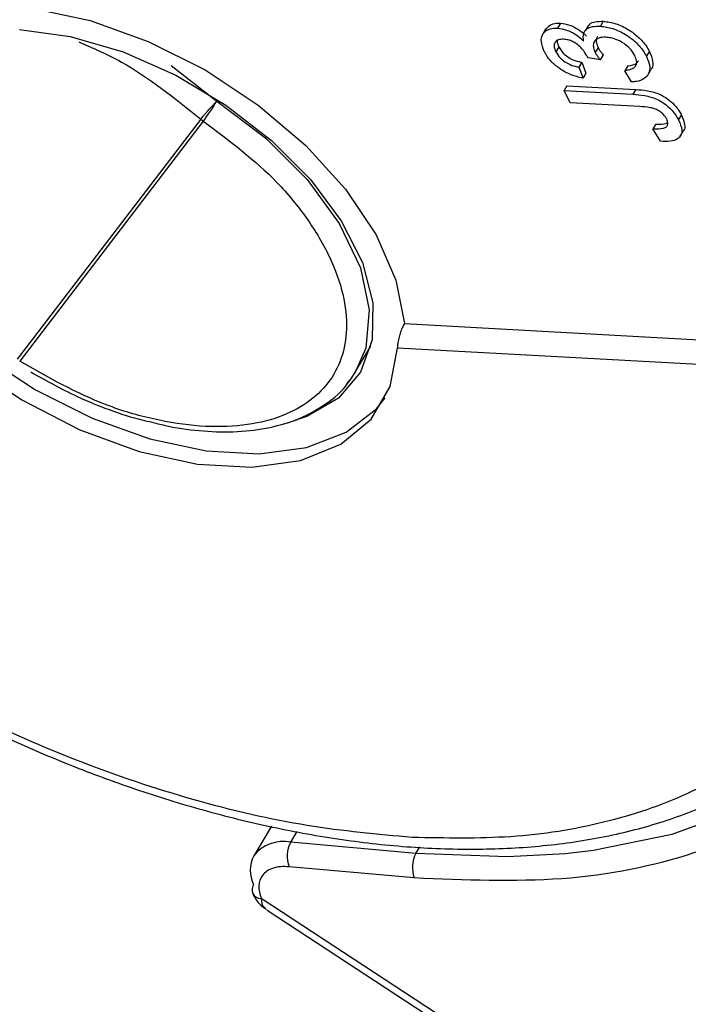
# Model space of a CAD drawing. Header units: millimetres. Extents: x 8853 to 11418, y 45 to 1005.
# Tile 202 of 256: x 10794 to 10810, y 707 to 730. Entities that reach past the tile are written whole.
import ezdxf

# ---------------------------------------------------------------- set-up
doc = ezdxf.new("R2010")
doc.units = ezdxf.units.MM

msp = doc.modelspace()

# ---------------------------------------------------------------- linework, layer by layer
at = {"color": 7, "linetype": 'Continuous', "lineweight": 25}
for p, q in [((10806.613, 730.063), (10806.545, 729.951)), ((10807.249, 730.004), (10807.181, 729.892)), ((10807.598, 730.109), (10807.531, 729.997)), ((10806.271, 729.924), (10806.204, 729.812)), ((10806.572, 729.521), (10806.504, 729.409)), ((10807.48, 729.502), (10807.413, 729.39)), ((10807.595, 729.335), (10807.528, 729.223)), ((10808.594, 729.298), (10808.662, 729.409)), ((10797.651, 729.089), (10798.702, 728.272)), ((10807.1, 729.165), (10807.032, 729.053)), ((10807.1, 729.165), (10807.199, 728.911)), ((10807.528, 729.223), (10807.246, 729.264)), ((10808.159, 729.082), (10808.091, 728.97)), ((10807.032, 729.053), (10807.132, 728.799)), ((10807.199, 728.911), (10807.132, 728.799)), ((10808.25, 728.712), (10808.091, 728.97)), ((10808.627, 728.881), (10808.695, 728.993)), ((10806.761, 728.626), (10806.694, 728.515)), ((10806.761, 728.626), (10808.343, 728.539)), ((10806.836, 728.233), (10806.694, 728.515)), ((10806.694, 728.515), (10808.276, 728.428)), ((10808.343, 728.539), (10808.276, 728.428)), ((10808.439, 728.145), (10806.836, 728.233)), ((10809.332, 727.835), (10809.399, 727.947)), ((10798.331, 727.855), (10794.104, 722.329)), ((10798.39, 727.81), (10794.163, 722.284)), ((10808.805, 727.742), (10808.738, 727.63)), ((10808.917, 727.347), (10808.738, 727.63)), ((10809.369, 727.463), (10809.437, 727.575)), ((10803.02, 723.152), (10811.43, 722.69)), ((10801.896, 722.044), (10802.248, 722.629)), ((10802.857, 722.595), (10811.406, 722.125)), ((10799.96, 711.58), (10799.551, 710.901)), ((10800.402, 711.212), (10800.549, 711.457)), ((10803.286, 710.955), (10800.402, 711.212)), ((10803.286, 710.955), (10803.376, 711.104)), ((10803.247, 710.391), (10800.363, 710.648)), ((10827.088, 692.012), (10799.723, 709.916)), ((10799.863, 709.649), (10826.987, 691.902))]:
    msp.add_line(p, q, dxfattribs=at)
at = {"color": 7, "linetype": 'Continuous', "lineweight": 25, "flags": 128}
for points in [[(10791.753, 723.772), (10790.924, 724.803), (10790.325, 725.855), (10789.979, 726.884), (10789.901, 727.847), (10790.093, 728.705), (10790.549, 729.423), (10791.249, 729.97), (10792.164, 730.323), (10793.257, 730.47), (10794.482, 730.402), (10795.789, 730.124), (10797.123, 729.647), (10798.43, 728.989), (10799.656, 728.18), (10800.75, 727.251), (10801.666, 726.241), (10802.368, 725.193), (10802.825, 724.149), (10803.02, 723.152)], [(10794.161, 729.92), (10795.326, 729.758), (10796.542, 729.403), (10797.754, 728.869), (10798.911, 728.181), (10799.962, 727.368), (10800.86, 726.465), (10801.567, 725.513), (10802.051, 724.553), (10802.292, 723.626), (10802.278, 722.774), (10802.011, 722.033), (10801.502, 721.436), (10800.774, 721.009), (10800.345, 720.868)], [(10790.276, 729.063), (10789.985, 728.339), (10789.921, 727.431), (10790.125, 726.436), (10790.59, 725.396), (10791.295, 724.352), (10792.213, 723.349), (10793.305, 722.427), (10794.527, 721.623), (10795.829, 720.971), (10797.158, 720.498), (10798.458, 720.222), (10799.678, 720.155), (10800.766, 720.299), (10801.679, 720.65), (10802.379, 721.192), (10802.58, 721.439)], [(10798.702, 728.272), (10799.827, 727.42), (10800.783, 726.464), (10801.521, 725.453), (10802.005, 724.437), (10802.211, 723.466), (10802.129, 722.588), (10801.896, 722.044)], [(10791.866, 723.199), (10792.967, 722.235), (10794.211, 721.392), (10795.546, 720.706), (10796.914, 720.207), (10798.254, 719.916), (10799.509, 719.847), (10800.625, 720.003), (10801.553, 720.376), (10802.252, 720.95), (10802.693, 721.7), (10802.857, 722.595)], [(10801.896, 722.044), (10801.762, 721.848), (10801.677, 721.744)], [(10814.889, 721.806), (10815.065, 721.082), (10815.289, 719.381), (10815.226, 717.777), (10814.877, 716.293), (10814.248, 714.952), (10813.347, 713.775), (10812.189, 712.78), (10810.792, 711.981), (10809.177, 711.392), (10807.369, 711.022), (10806.731, 710.948)], [(10806.731, 710.948), (10805.395, 710.876), (10803.286, 710.955)]]:
    msp.add_lwpolyline(points, dxfattribs=at)
at = {"color": 7, "linetype": 'Continuous', "lineweight": 25}
for centre, radius, start, end in [((10793.978, 731.118), 5.515, 323.1405, 328.9371), ((10798.659, 728.22), 0.491, 228.1459, 236.8019), ((10800.228, 710.37), 0.86, 78.341, 141.8788), ((10800.983, 710.889), 0.665, 150.94, 201.2196), ((10803.867, 710.632), 0.665, 150.94, 201.2196), ((10800.186, 710.566), 0.718, 152.2546, 207.4155), ((10799.723, 710.113), 0.213, 144.9709, 199.606), ((10799.726, 710.143), 0.227, 206.4546, 269.2723)]:
    msp.add_arc(centre, radius, start, end, dxfattribs=at)
for points, knots in [([(10806.275, 729.921), (10806.303, 729.957), (10806.358, 730.028), (10806.491, 730.065), (10806.583, 730.064), (10806.613, 730.063)], [0, 0, 0, 0, 0.412233, 0.805619, 1, 1, 1, 1]), ([(10806.613, 730.063), (10806.681, 730.053), (10806.814, 730.034), (10807.013, 729.934), (10807.138, 729.837), (10807.198, 729.78), (10807.212, 729.765)], [0, 0, 0, 0, 0.3282692, 0.636143, 0.9087997, 1, 1, 1, 1]), ([(10807.145, 729.653), (10807.138, 729.717), (10807.125, 729.828), (10807.212, 729.938), (10807.345, 729.997), (10807.466, 729.997), (10807.531, 729.997)], [0, 0, 0, 0, 0.302387, 0.525374, 0.748493, 1, 1, 1, 1]), ([(10807.256, 730), (10807.265, 730.015), (10807.297, 730.064), (10807.415, 730.108), (10807.535, 730.108), (10807.598, 730.109)], [0, 0, 0, 0, 0.1718238, 0.5611443, 1, 1, 1, 1]), ([(10807.531, 729.997), (10807.625, 729.984), (10807.815, 729.959), (10808.103, 729.818), (10808.348, 729.637), (10808.507, 729.456), (10808.57, 729.341), (10808.594, 729.298)], [0, 0, 0, 0, 0.228572, 0.459007, 0.660095, 0.870765, 1, 1, 1, 1]), ([(10807.598, 730.109), (10807.693, 730.096), (10807.882, 730.071), (10808.171, 729.929), (10808.415, 729.749), (10808.575, 729.568), (10808.638, 729.453), (10808.662, 729.409)], [0, 0, 0, 0, 0.228572, 0.459007, 0.660095, 0.870765, 1, 1, 1, 1]), ([(10806.239, 729.416), (10806.209, 729.492), (10806.155, 729.631), (10806.182, 729.806), (10806.289, 729.912), (10806.424, 729.953), (10806.515, 729.952), (10806.545, 729.951)], [0, 0, 0, 0, 0.2727519, 0.4935991, 0.716338, 0.90619, 1, 1, 1, 1]), ([(10806.545, 729.951), (10806.614, 729.941), (10806.747, 729.922), (10806.945, 729.822), (10807.071, 729.725), (10807.13, 729.668), (10807.145, 729.653)], [0, 0, 0, 0, 0.3282692, 0.636143, 0.9087997, 1, 1, 1, 1]), ([(10807.658, 729.741), (10807.601, 729.74), (10807.499, 729.737), (10807.404, 729.672), (10807.361, 729.583), (10807.371, 729.482), (10807.401, 729.416), (10807.413, 729.39)], [0, 0, 0, 0, 0.254178, 0.457835, 0.661032, 0.868746, 1, 1, 1, 1]), ([(10807.468, 729.755), (10807.456, 729.735), (10807.426, 729.686), (10807.439, 729.594), (10807.468, 729.528), (10807.48, 729.502)], [0, 0, 0, 0, 0.301195, 0.729411, 1, 1, 1, 1]), ([(10808.321, 729.322), (10808.286, 729.379), (10808.227, 729.476), (10808.079, 729.598), (10807.928, 729.681), (10807.781, 729.729), (10807.693, 729.737), (10807.658, 729.741)], [0, 0, 0, 0, 0.269591, 0.459441, 0.648883, 0.856246, 1, 1, 1, 1]), ([(10795.526, 729.633), (10795.855, 729.491), (10796.817, 729.077), (10797.731, 728.34), (10798.331, 727.855)], [0, 0, 0, 0, 0.342155, 1, 1, 1, 1]), ([(10806.684, 729.695), (10806.641, 729.693), (10806.558, 729.691), (10806.488, 729.634), (10806.459, 729.559), (10806.472, 729.48), (10806.495, 729.428), (10806.504, 729.409)], [0, 0, 0, 0, 0.248767, 0.472673, 0.663516, 0.875579, 1, 1, 1, 1]), ([(10806.536, 729.66), (10806.537, 729.633), (10806.539, 729.589), (10806.563, 729.54), (10806.572, 729.521)], [0, 0, 0, 0, 0.601472, 1, 1, 1, 1]), ([(10806.572, 729.521), (10806.601, 729.472), (10806.651, 729.39), (10806.775, 729.287), (10806.915, 729.211), (10807.026, 729.179), (10807.091, 729.167), (10807.1, 729.165)], [0, 0, 0, 0, 0.285919, 0.484989, 0.684325, 0.959069, 1, 1, 1, 1]), ([(10807.23, 729.301), (10807.188, 729.368), (10807.124, 729.469), (10806.994, 729.584), (10806.891, 729.647), (10806.785, 729.684), (10806.719, 729.691), (10806.684, 729.695)], [0, 0, 0, 0, 0.36756, 0.550992, 0.695411, 0.839595, 1, 1, 1, 1]), ([(10807.132, 728.799), (10807.034, 728.822), (10806.859, 728.865), (10806.605, 729.001), (10806.409, 729.163), (10806.296, 729.309), (10806.252, 729.392), (10806.239, 729.416)], [0, 0, 0, 0, 0.270658, 0.489263, 0.708369, 0.914642, 1, 1, 1, 1]), ([(10806.504, 729.409), (10806.534, 729.36), (10806.584, 729.278), (10806.708, 729.175), (10806.848, 729.099), (10806.959, 729.067), (10807.024, 729.055), (10807.032, 729.053)], [0, 0, 0, 0, 0.285919, 0.484989, 0.684325, 0.959069, 1, 1, 1, 1]), ([(10807.246, 729.264), (10807.245, 729.267), (10807.242, 729.273), (10807.237, 729.285), (10807.233, 729.294), (10807.23, 729.301)], [0, 0, 0, 0, 0.250093, 0.500197, 1, 1, 1, 1]), ([(10807.413, 729.39), (10807.423, 729.371), (10807.444, 729.333), (10807.484, 729.277), (10807.513, 729.241), (10807.528, 729.223)], [0, 0, 0, 0, 0.339454, 0.668951, 1, 1, 1, 1]), ([(10807.48, 729.502), (10807.491, 729.483), (10807.512, 729.445), (10807.552, 729.389), (10807.581, 729.353), (10807.595, 729.335)], [0, 0, 0, 0, 0.339454, 0.668951, 1, 1, 1, 1]), ([(10808.091, 728.97), (10808.17, 728.985), (10808.285, 729.007), (10808.365, 729.102), (10808.372, 729.203), (10808.338, 729.28), (10808.321, 729.322)], [0, 0, 0, 0, 0.404921, 0.593605, 0.78306, 1, 1, 1, 1]), ([(10808.594, 729.298), (10808.626, 729.22), (10808.685, 729.078), (10808.654, 728.901), (10808.548, 728.778), (10808.398, 728.722), (10808.288, 728.715), (10808.25, 728.712)], [0, 0, 0, 0, 0.2495954, 0.4606301, 0.6714689, 0.8868588, 1, 1, 1, 1]), ([(10808.662, 729.409), (10808.692, 729.333), (10808.748, 729.193), (10808.74, 729.051), (10808.696, 729.005), (10808.689, 728.997)], [0, 0, 0, 0, 0.498617, 0.920201, 1, 1, 1, 1]), ([(10808.159, 729.082), (10808.24, 729.095), (10808.348, 729.111), (10808.395, 729.18), (10808.406, 729.196)], [0, 0, 0, 0, 0.759616, 1, 1, 1, 1]), ([(10808.276, 728.428), (10808.366, 728.421), (10808.547, 728.407), (10808.809, 728.336), (10809.022, 728.21), (10809.187, 728.061), (10809.281, 727.931), (10809.324, 727.85), (10809.332, 727.835)], [0, 0, 0, 0, 0.230985, 0.464973, 0.609952, 0.754605, 0.955682, 1, 1, 1, 1]), ([(10808.343, 728.539), (10808.433, 728.533), (10808.614, 728.519), (10808.876, 728.448), (10809.09, 728.322), (10809.255, 728.173), (10809.348, 728.043), (10809.391, 727.961), (10809.399, 727.947)], [0, 0, 0, 0, 0.230985, 0.464973, 0.609952, 0.754605, 0.955682, 1, 1, 1, 1]), ([(10798.331, 727.855), (10798.353, 727.881), (10798.385, 727.921), (10798.447, 727.993), (10798.508, 728.064), (10798.576, 728.138), (10798.645, 728.213), (10798.682, 728.252), (10798.702, 728.272)], [0, 0, 0, 0, 0.24166, 0.368694, 0.499829, 0.705384, 0.84166, 1, 1, 1, 1]), ([(10809.057, 727.861), (10809.034, 727.898), (10808.995, 727.961), (10808.898, 728.038), (10808.792, 728.094), (10808.632, 728.133), (10808.516, 728.14), (10808.439, 728.145)], [0, 0, 0, 0, 0.19306, 0.330934, 0.468862, 0.645656, 1, 1, 1, 1]), ([(10809.399, 727.947), (10809.43, 727.871), (10809.48, 727.747), (10809.475, 727.62), (10809.438, 727.585), (10809.431, 727.579)], [0, 0, 0, 0, 0.560422, 0.91308, 1, 1, 1, 1]), ([(10798.39, 727.81), (10798.988, 727.36), (10799.909, 726.668), (10800.804, 725.563), (10801.328, 724.686), (10801.636, 723.821), (10801.747, 722.787), (10801.38, 721.708), (10800.402, 721.029), (10799.31, 720.781), (10798.326, 720.762), (10797.257, 720.927), (10795.832, 721.34), (10794.821, 721.912), (10794.163, 722.284)], [0, 0, 0, 0, 0.119771, 0.184208, 0.25, 0.315792, 0.380229, 0.5, 0.619771, 0.684208, 0.75, 0.815792, 0.880229, 1, 1, 1, 1]), ([(10808.738, 727.63), (10808.826, 727.63), (10808.945, 727.629), (10809.058, 727.678), (10809.089, 727.736), (10809.084, 727.801), (10809.065, 727.843), (10809.057, 727.861)], [0, 0, 0, 0, 0.441322, 0.598348, 0.756856, 0.895495, 1, 1, 1, 1]), ([(10808.805, 727.742), (10808.897, 727.739), (10809.002, 727.734), (10809.072, 727.771), (10809.081, 727.776)], [0, 0, 0, 0, 0.868015, 1, 1, 1, 1]), ([(10809.332, 727.835), (10809.364, 727.758), (10809.418, 727.632), (10809.395, 727.482), (10809.304, 727.387), (10809.138, 727.339), (10808.993, 727.344), (10808.917, 727.347)], [0, 0, 0, 0, 0.257051, 0.418806, 0.58133, 0.780141, 1, 1, 1, 1]), ([(10813.938, 724.366), (10814.373, 723.373), (10815.25, 721.365), (10815.618, 718.515), (10815.25, 715.942), (10814.112, 713.767), (10812.274, 712.051), (10809.772, 710.874), (10806.743, 710.246), (10804.405, 710.343), (10803.247, 710.391)], [0, 0, 0, 0, 0.1237238, 0.25, 0.3762762, 0.5, 0.6237238, 0.75, 0.8762762, 1, 1, 1, 1]), ([(10803.02, 723.152), (10803.002, 723.12), (10802.966, 723.055), (10802.92, 722.931), (10802.885, 722.805), (10802.862, 722.686), (10802.859, 722.624), (10802.857, 722.595)], [0, 0, 0, 0, 0.195481, 0.39079, 0.590918, 0.80353, 1, 1, 1, 1]), ([(10794.419, 722.037), (10794.796, 721.826), (10795.324, 721.531), (10796.129, 721.199), (10796.702, 720.995), (10797.111, 720.902), (10797.264, 720.867)], [0, 0, 0, 0, 0.406879, 0.57056, 0.839313, 1, 1, 1, 1]), ([(10797.264, 720.867), (10797.372, 720.84), (10797.756, 720.741), (10798.404, 720.665), (10799.191, 720.647), (10799.936, 720.743), (10800.627, 720.95), (10801.224, 721.295), (10801.61, 721.598), (10801.732, 721.817), (10801.744, 721.837)], [0, 0, 0, 0, 0.056774, 0.201712, 0.350574, 0.50253, 0.65746, 0.816513, 0.982891, 1, 1, 1, 1]), ([(10803.198, 711.322), (10802.401, 711.394), (10800.778, 711.54), (10798.165, 712.149), (10795.455, 713.057), (10792.73, 714.278), (10790.092, 715.762), (10787.643, 717.456), (10785.433, 719.28), (10784.192, 720.579), (10783.583, 721.216)], [0, 0, 0, 0, 0.119843, 0.244, 0.371208, 0.5, 0.628792, 0.756, 0.880157, 1, 1, 1, 1]), ([(10813.669, 719.562), (10813.687, 718.957), (10813.722, 717.724), (10813.278, 716.047), (10812.446, 714.533), (10811.198, 713.262), (10809.583, 712.28), (10807.661, 711.626), (10805.531, 711.278), (10803.966, 711.308), (10803.198, 711.322)], [0, 0, 0, 0, 0.119843, 0.244, 0.371208, 0.5, 0.628792, 0.756, 0.880157, 1, 1, 1, 1]), ([(10790.494, 715.398), (10791.16, 715.013), (10792.094, 714.473), (10793.512, 713.774), (10794.728, 713.224), (10796.185, 712.649), (10797.711, 712.136), (10799.292, 711.702), (10800.894, 711.367), (10802.491, 711.143), (10804.061, 711.039), (10805.585, 711.062), (10807.045, 711.215), (10808.427, 711.503), (10809.719, 711.928), (10810.907, 712.495), (10811.98, 713.206), (10812.915, 714.076), (10813.631, 714.967), (10813.939, 715.618), (10814.063, 715.88)], [0, 0, 0, 0, 0.071531, 0.100375, 0.148102, 0.197348, 0.249857, 0.304287, 0.360108, 0.416912, 0.474435, 0.532511, 0.591056, 0.650037, 0.709498, 0.769567, 0.830482, 0.892655, 0.956734, 1, 1, 1, 1]), ([(10800.363, 710.648), (10800.296, 710.651), (10800.163, 710.657), (10799.992, 710.62), (10799.846, 710.555), (10799.782, 710.486), (10799.75, 710.451)], [0, 0, 0, 0, 0.249887, 0.499995, 0.749887, 1, 1, 1, 1]), ([(10799.523, 710.042), (10799.544, 709.997), (10799.587, 709.91), (10799.696, 709.774), (10799.789, 709.704), (10799.848, 709.659)], [0, 0, 0, 0, 0.2789639, 0.5382452, 1, 1, 1, 1]), ([(10799.723, 709.916), (10799.73, 709.84), (10799.738, 709.745), (10799.808, 709.705), (10799.822, 709.697)], [0, 0, 0, 0, 0.798657, 1, 1, 1, 1])]:
    msp.add_open_spline(points, degree=3, knots=knots, dxfattribs=at)
msp.add_open_spline([(10799.75, 710.451), (10799.71, 710.376), (10799.629, 710.225), (10799.692, 710.019), (10799.723, 709.916)], degree=3, dxfattribs=at)

doc.saveas('drawing.dxf')
